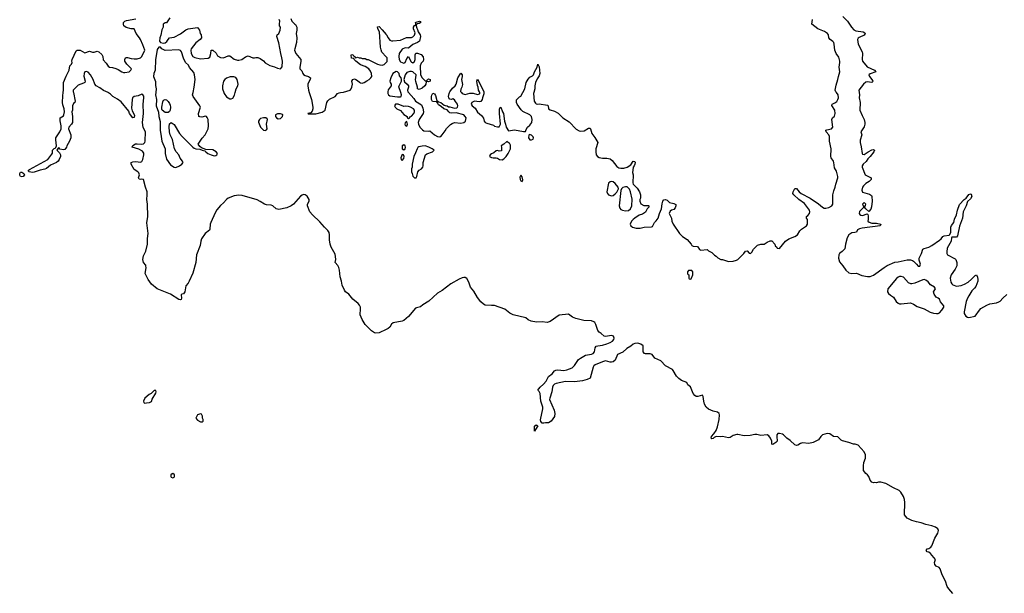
# Model space of a CAD drawing. Header units: inches. Extents: x 2380427 to 2580949, y 385907 to 546039.
# Tile 44 of 121: x 2455243 to 2468030, y 503491 to 510948. Entities that reach past the tile are written whole.
import ezdxf

# ---------------------------------------------------------------- set-up
doc = ezdxf.new("R2010")
doc.units = ezdxf.units.IN
doc.header["$MEASUREMENT"] = 0
for name, color, linetype in [('C4550', 7, 'Continuous'), ('C4551', 7, 'Continuous'), ('C4560', 7, 'Continuous'), ('C4561', 7, 'Continuous')]:
    doc.layers.add(name, color=color, linetype=linetype)

msp = doc.modelspace()

# ---------------------------------------------------------------- linework, layer by layer
at = {"layer": 'C4550', "color": 5, "elevation": 40}
for points in [[(2455941, 510000), (2455964, 509890), (2455959, 509870), (2455943, 509857), (2455930, 509830), (2455927, 509773), (2455920, 509750), (2455928, 509690), (2455927, 509610), (2455917, 509590), (2455880, 509550), (2455878, 509530), (2455906, 509450), (2455906, 509410), (2455890, 509369), (2455856, 509310), (2455850, 509289), (2455830, 509262), (2455810, 509254), (2455766, 509266), (2455750, 509288), (2455742, 509278), (2455727, 509250), (2455758, 509218), (2455771, 509190), (2455771, 509170), (2455754, 509130), (2455741, 509110), (2455719, 509090), (2455644, 509056), (2455590, 509014), (2455570, 509004), (2455510, 508992), (2455430, 508964), (2455410, 508963), (2455366, 508970), (2455358, 508978), (2455357, 508990), (2455370, 508999), (2455609, 509131), (2455662, 509198), (2455668, 509212), (2455669, 509251), (2455690, 509272), (2455704, 509276), (2455714, 509286), (2455721, 509310), (2455710, 509386), (2455714, 509410), (2455765, 509490), (2455782, 509530), (2455781, 509570), (2455768, 509632), (2455770, 509670), (2455810, 509698), (2455817, 509710), (2455825, 509750), (2455822, 509790), (2455801, 509841), (2455797, 509870), (2455801, 509959), (2455808, 510000)], [(2460000, 506920), (2459910, 506878), (2459870, 506873), (2459850, 506879), (2459810, 506905), (2459763, 506950), (2459730, 506987), (2459690, 507050), (2459664, 507110), (2459669, 507191), (2459668, 507210), (2459657, 507237), (2459639, 507259), (2459570, 507317), (2459518, 507378), (2459474, 507410), (2459460, 507430), (2459430, 507499), (2459424, 507550), (2459405, 507605), (2459398, 507690), (2459388, 507728), (2459374, 507754), (2459338, 507790), (2459349, 507831), (2459346, 507870), (2459338, 507898), (2459289, 507990), (2459276, 508030), (2459266, 508086), (2459268, 508150), (2459261, 508181), (2459246, 508206), (2459200, 508250), (2459142, 508322), (2459044, 508410), (2459012, 508450), (2458979, 508530), (2458981, 508550), (2459001, 508590), (2459003, 508610), (2458976, 508656), (2458952, 508672), (2458930, 508674), (2458910, 508668), (2458890, 508655), (2458797, 508550), (2458770, 508528), (2458710, 508501), (2458610, 508479), (2458575, 508490), (2458530, 508529), (2458510, 508539), (2458450, 508542), (2458421, 508550), (2458366, 508586), (2458325, 508605), (2458130, 508662), (2458090, 508665), (2458030, 508660), (2457950, 508629), (2457928, 508612), (2457890, 508569), (2457849, 508531), (2457804, 508476), (2457782, 508438), (2457723, 508310), (2457717, 508290), (2457713, 508227), (2457707, 508213), (2457650, 508168), (2457602, 508098), (2457595, 508070), (2457588, 508012), (2457541, 507890), (2457530, 507790), (2457490, 507654), (2457445, 507550), (2457430, 507525), (2457400, 507490), (2457386, 507410), (2457370, 507385), (2457350, 507382), (2457338, 507370), (2457343, 507330), (2457338, 507310), (2457330, 507305), (2457310, 507310), (2457201, 507381), (2457030, 507451), (2456956, 507510), (2456910, 507570), (2456872, 507650), (2456884, 507724), (2456882, 507750), (2456879, 507759), (2456850, 507793), (2456843, 507830), (2456850, 507879), (2456879, 507941), (2456903, 508030), (2456904, 508104), (2456911, 508170), (2456892, 508308), (2456905, 508390), (2456902, 508550), (2456896, 508610), (2456900, 508670), (2456897, 508710), (2456876, 508770), (2456851, 508871), (2456830, 508876), (2456810, 508870), (2456794, 508874), (2456787, 508890), (2456798, 508930), (2456790, 508957), (2456779, 508970), (2456730, 509001), (2456689, 509071), (2456689, 509090), (2456710, 509098), (2456750, 509103), (2456810, 509094), (2456830, 509103), (2456842, 509130), (2456854, 509190), (2456854, 509214), (2456837, 509237), (2456790, 509263), (2456704, 509290), (2456710, 509313), (2456748, 509332), (2456770, 509335), (2456830, 509329), (2456850, 509332), (2456868, 509352), (2456874, 509370), (2456876, 509490), (2456848, 509548), (2456836, 509610), (2456849, 509730), (2456847, 509850), (2456857, 509930), (2456853, 509953), (2456842, 509970), (2456830, 509979), (2456781, 509959), (2456730, 509950), (2456707, 509930), (2456702, 509910), (2456696, 509796), (2456702, 509762), (2456732, 509708), (2456730, 509678), (2456710, 509673), (2456670, 509729), (2456658, 509758), (2456560, 509880), (2456515, 509915), (2456453, 509950), (2456421, 509981), (2456398, 509998), (2456392, 510000)], [(2457010, 510000), (2457008, 509970), (2457018, 509910), (2457015, 509830), (2457044, 509744), (2457049, 509690), (2457066, 509626), (2457065, 509510), (2457081, 509430), (2457087, 509370), (2457130, 509270), (2457134, 509250), (2457130, 509210), (2457150, 509136), (2457203, 509063), (2457250, 509030), (2457270, 509028), (2457318, 509050), (2457347, 509070), (2457364, 509090), (2457357, 509110), (2457326, 509146), (2457309, 509190), (2457276, 509230), (2457254, 509270), (2457227, 509390), (2457195, 509450), (2457187, 509490), (2457186, 509554), (2457190, 509594), (2457208, 509612), (2457250, 509585), (2457317, 509470), (2457351, 509430), (2457491, 509290), (2457510, 509276), (2457530, 509269), (2457583, 509263), (2457614, 509250), (2457645, 509245), (2457658, 509230), (2457686, 509210), (2457731, 509190), (2457770, 509180), (2457790, 509182), (2457805, 509190), (2457812, 509210), (2457793, 509230), (2457750, 509257), (2457662, 509262), (2457604, 509284), (2457581, 509301), (2457559, 509330), (2457612, 509408), (2457653, 509450), (2457689, 509531), (2457693, 509570), (2457689, 509649), (2457678, 509678), (2457670, 509688), (2457655, 509695), (2457610, 509682), (2457583, 509683), (2457569, 509690), (2457565, 509730), (2457589, 509810), (2457582, 509830), (2457495, 509950), (2457489, 509970), (2457495, 510000)], [(2457895, 510000), (2457898, 509990), (2457930, 509945), (2457970, 509917), (2457990, 509917), (2458010, 509927), (2458032, 509968), (2458040, 510000)], [(2459004, 510000), (2459032, 509912), (2459050, 509810), (2459050, 509790), (2459040, 509760), (2459024, 509736), (2458986, 509730), (2458990, 509725), (2459090, 509726), (2459173, 509747), (2459210, 509770), (2459233, 509870), (2459245, 509895), (2459267, 509913), (2459341, 509950), (2459371, 509989), (2459390, 509997), (2459409, 510000)]]:
    msp.add_lwpolyline(points, dxfattribs=at)
at = {"layer": 'C4550', "color": 5}
for points, elevation in [([(2457130, 509742), (2457095, 509770), (2457090, 509786), (2457089, 509810), (2457101, 509879), (2457110, 509902), (2457130, 509911), (2457150, 509906), (2457170, 509886), (2457190, 509858), (2457197, 509837), (2457202, 509810), (2457199, 509770), (2457190, 509755), (2457170, 509742)], 40), ([(2458610, 509725), (2458590, 509723), (2458567, 509710), (2458563, 509690), (2458577, 509670), (2458600, 509660), (2458630, 509665), (2458655, 509690), (2458658, 509710), (2458654, 509714), (2458630, 509724)], 40), ([(2458410, 509674), (2458370, 509663), (2458355, 509650), (2458345, 509630), (2458346, 509614), (2458370, 509550), (2458390, 509527), (2458410, 509513), (2458430, 509508), (2458450, 509518), (2458456, 509530), (2458449, 509590), (2458459, 509650), (2458457, 509657), (2458438, 509670)], 40), ([(2455270, 508904), (2455253, 508910), (2455246, 508926), (2455243, 508950), (2455254, 508966), (2455270, 508967), (2455296, 508950), (2455305, 508930), (2455287, 508910)], 40), ([(2457010, 506126), (2456990, 506126), (2456951, 506089), (2456925, 506075), (2456870, 506026), (2456852, 505990), (2456853, 505973), (2456865, 505965), (2456890, 505966), (2456930, 505972), (2456954, 505986), (2456965, 506015), (2457010, 506094), (2457015, 506110)], 60), ([(2457590, 505826), (2457554, 505810), (2457532, 505770), (2457550, 505742), (2457590, 505722), (2457610, 505722), (2457618, 505722), (2457626, 505730), (2457626, 505750), (2457618, 505770), (2457616, 505796), (2457602, 505822)], 60), ([(2457230, 505048), (2457210, 505038), (2457205, 505030), (2457205, 505010), (2457210, 505002), (2457230, 504992), (2457250, 505002), (2457255, 505010), (2457255, 505030), (2457250, 505038)], 60)]:
    msp.add_lwpolyline(points, close=True, dxfattribs=dict(at, elevation=elevation))
at = {"layer": 'C4551', "color": 5, "elevation": 40}
for points in [[(2455808, 510000), (2455812, 510030), (2455811, 510130), (2455846, 510214), (2455887, 510290), (2455892, 510348), (2455917, 510370), (2455924, 510390), (2455921, 510410), (2455926, 510430), (2455975, 510545), (2455990, 510552), (2456030, 510551), (2456090, 510518), (2456150, 510538), (2456190, 510525), (2456210, 510525), (2456250, 510538), (2456270, 510532), (2456310, 510496), (2456322, 510470), (2456327, 510427), (2456364, 510384), (2456390, 510342), (2456410, 510330), (2456450, 510326), (2456490, 510315), (2456521, 510301), (2456570, 510269), (2456590, 510261), (2456610, 510260), (2456664, 510270), (2456685, 510290), (2456695, 510310), (2456635, 510370), (2456609, 510409), (2456609, 510431), (2456618, 510450), (2456630, 510458), (2456643, 510457), (2456690, 510443), (2456730, 510437), (2456770, 510439), (2456810, 510450), (2456830, 510471), (2456867, 510550), (2456841, 510621), (2456810, 510689), (2456799, 510710), (2456755, 510770), (2456730, 510829), (2456690, 510829), (2456626, 510846), (2456596, 510870), (2456589, 510890), (2456592, 510910), (2456600, 510920), (2456610, 510930), (2456630, 510939), (2456750, 510961)], [(2457191, 510970), (2457150, 510908), (2457130, 510908), (2457108, 510890), (2457105, 510850), (2457090, 510814), (2457075, 510745), (2457061, 510710), (2457059, 510670), (2457071, 510651), (2457110, 510643), (2457132, 510648), (2457155, 510665), (2457170, 510692), (2457189, 510711), (2457250, 510719), (2457330, 510766), (2457402, 510818), (2457429, 510831), (2457550, 510846), (2457566, 510830), (2457577, 510810), (2457587, 510767), (2457598, 510750), (2457602, 510710), (2457585, 510690), (2457531, 510649), (2457471, 510570), (2457467, 510550), (2457471, 510510), (2457491, 510471), (2457516, 510456), (2457590, 510439), (2457690, 510446), (2457710, 510462), (2457725, 510510), (2457729, 510551), (2457750, 510552), (2457793, 510513), (2457810, 510478), (2457850, 510456), (2457890, 510451), (2457950, 510478), (2457970, 510478), (2458030, 510435), (2458070, 510421), (2458090, 510421), (2458128, 510430), (2458175, 510465), (2458210, 510478), (2458270, 510451), (2458290, 510451), (2458310, 510458), (2458337, 510457), (2458365, 510445), (2458410, 510411), (2458430, 510386), (2458490, 510351), (2458550, 510336), (2458590, 510316), (2458630, 510311), (2458650, 510334), (2458655, 510410), (2458649, 510450), (2458632, 510510), (2458609, 510649), (2458582, 510730), (2458588, 510750), (2458608, 510770), (2458627, 510813), (2458628, 510850), (2458618, 510870), (2458615, 510895), (2458619, 510930), (2458614, 510950)], [(2458765, 510965), (2458778, 510930), (2458810, 510892), (2458824, 510884), (2458841, 510850), (2458841, 510810), (2458834, 510770), (2458841, 510710), (2458837, 510650), (2458814, 510570), (2458813, 510550), (2458828, 510508), (2458893, 510430), (2458894, 510406), (2458879, 510330), (2458881, 510310), (2458905, 510285), (2458919, 510250), (2458930, 510236), (2458950, 510221), (2458992, 510210), (2459018, 510190), (2459016, 510170), (2458986, 510114), (2458984, 510090), (2458994, 510030), (2459004, 510000)], [(2460000, 510467), (2459946, 510526), (2459937, 510557), (2459929, 510590), (2459915, 510790), (2459895, 510830), (2459890, 510854), (2459910, 510858), (2459950, 510818), (2460000, 510757)], [(2457495, 510000), (2457510, 510070), (2457521, 510170), (2457513, 510233), (2457503, 510263), (2457450, 510326), (2457435, 510355), (2457398, 510390), (2457370, 510446), (2457342, 510530), (2457329, 510549), (2457310, 510555), (2457130, 510549), (2457090, 510569), (2457070, 510589), (2457050, 510589), (2457030, 510562), (2457022, 510530), (2457007, 510430), (2457002, 510290), (2456985, 510250), (2456979, 510210), (2457005, 510145), (2457006, 510094), (2457013, 510050), (2457010, 510000)], [(2459409, 510000), (2459450, 510006), (2459533, 510030), (2459549, 510050), (2459557, 510070), (2459564, 510110), (2459558, 510150), (2459568, 510172), (2459590, 510178), (2459610, 510171), (2459630, 510158), (2459654, 510134), (2459670, 510126), (2459690, 510124), (2459715, 510130), (2459750, 510155), (2459782, 510170), (2459804, 510190), (2459814, 510210), (2459813, 510250), (2459800, 510280), (2459779, 510310), (2459730, 510339), (2459670, 510362), (2459608, 510410), (2459586, 510430), (2459582, 510442), (2459550, 510448), (2459547, 510493), (2459570, 510494), (2459578, 510478), (2459594, 510470), (2459598, 510458), (2459610, 510454), (2459630, 510462), (2459650, 510452), (2459672, 510452), (2459690, 510442), (2459730, 510442), (2459750, 510432), (2459770, 510432), (2459890, 510371), (2459922, 510362), (2459950, 510358), (2459974, 510366), (2460000, 510393)], [(2456392, 510000), (2456330, 510029), (2456284, 510064), (2456236, 510090), (2456217, 510110), (2456195, 510170), (2456163, 510230), (2456130, 510267), (2456110, 510276), (2456090, 510272), (2456079, 510250), (2456074, 510214), (2456093, 510150), (2456088, 510132), (2456070, 510121), (2456004, 510096), (2455939, 510030), (2455938, 510010), (2455941, 510000)], [(2458040, 510000), (2458053, 510047), (2458074, 510090), (2458079, 510110), (2458077, 510130), (2458069, 510170), (2458050, 510195), (2458023, 510203), (2457977, 510203), (2457930, 510189), (2457908, 510172), (2457891, 510150), (2457877, 510090), (2457877, 510050), (2457895, 510000)]]:
    msp.add_lwpolyline(points, dxfattribs=at)
at = {"layer": 'C4560', "color": 5, "elevation": 40}
for points in [[(2460023, 510000), (2460024, 509990), (2460031, 509970), (2460050, 509959), (2460150, 509944), (2460190, 509947), (2460198, 509950), (2460202, 509970), (2460191, 510000)], [(2460291, 510000), (2460362, 509922), (2460385, 509890), (2460461, 509841), (2460478, 509798), (2460488, 509750), (2460482, 509730), (2460431, 509650), (2460419, 509610), (2460421, 509590), (2460441, 509550), (2460474, 509514), (2460490, 509503), (2460550, 509498), (2460570, 509502), (2460630, 509451), (2460670, 509431), (2460690, 509426), (2460710, 509431), (2460730, 509451), (2460770, 509505), (2460786, 509534), (2460836, 509584), (2460860, 509600), (2460890, 509611), (2460970, 509602), (2461009, 509611), (2461034, 509630), (2461039, 509670), (2461030, 509688), (2461009, 509709), (2460910, 509735), (2460850, 509734), (2460830, 509739), (2460815, 509750), (2460795, 509775), (2460750, 509788), (2460718, 509818), (2460682, 509842), (2460670, 509866), (2460658, 509878), (2460606, 509886), (2460589, 509910), (2460589, 509949), (2460594, 509966), (2460610, 509994), (2460630, 509982), (2460643, 509963), (2460658, 509898), (2460671, 509890), (2460674, 509874), (2460682, 509878), (2460710, 509870), (2460757, 509837), (2460770, 509831), (2460794, 509830), (2460813, 509813), (2460827, 509813), (2460890, 509796), (2460918, 509802), (2460929, 509811), (2460935, 509830), (2460929, 509850), (2460903, 509883), (2460890, 509908), (2460870, 509917), (2460850, 509909), (2460830, 509914), (2460814, 509930), (2460810, 509950), (2460820, 509990), (2460825, 510000)], [(2460979, 510000), (2460990, 509987), (2461030, 509977), (2461089, 509991), (2461130, 509993), (2461190, 509976), (2461216, 509984), (2461219, 509990), (2461217, 510000)], [(2461270, 510000), (2461270, 509986), (2461255, 509930), (2461247, 509910), (2461230, 509886), (2461210, 509881), (2461150, 509887), (2461116, 509870), (2461108, 509850), (2461117, 509830), (2461156, 509796), (2461190, 509747), (2461240, 509701), (2461265, 509666), (2461275, 509630), (2461290, 509611), (2461310, 509601), (2461395, 509575), (2461410, 509565), (2461450, 509554), (2461470, 509554), (2461488, 509590), (2461474, 509730), (2461476, 509784), (2461480, 509800), (2461490, 509812), (2461511, 509750), (2461526, 509730), (2461539, 509630), (2461554, 509590), (2461561, 509550), (2461590, 509505), (2461670, 509516), (2461786, 509494), (2461810, 509494), (2461818, 509502), (2461818, 509510), (2461839, 509550), (2461870, 509577), (2461893, 509610), (2461897, 509650), (2461891, 509690), (2461870, 509713), (2461776, 509756), (2461754, 509774), (2461703, 509850), (2461694, 509870), (2461695, 509905), (2461734, 509946), (2461750, 509952), (2461776, 510000)], [(2461919, 510000), (2461916, 509990), (2461925, 509890), (2461942, 509862), (2461950, 509855), (2461970, 509851), (2461990, 509854), (2462098, 509838), (2462108, 509828), (2462111, 509790), (2462134, 509774), (2462190, 509759), (2462234, 509734), (2462297, 509670), (2462378, 509618), (2462470, 509526), (2462510, 509503), (2462530, 509500), (2462575, 509505), (2462630, 509539), (2462650, 509539), (2462657, 509530), (2462671, 509470), (2462710, 509418), (2462751, 509350), (2462725, 509270), (2462724, 509230), (2462731, 509190), (2462747, 509170), (2462770, 509156), (2462810, 509146), (2462870, 509146), (2462910, 509139), (2462936, 509116), (2462999, 509039), (2463024, 509024), (2463050, 509019), (2463090, 509019), (2463130, 509031), (2463181, 509059), (2463210, 509107), (2463230, 509105), (2463235, 509090), (2463230, 509070), (2463224, 509050), (2463211, 509030), (2463204, 508990), (2463203, 508963), (2463211, 508930), (2463205, 508825), (2463212, 508810), (2463260, 508760), (2463291, 508710), (2463305, 508670), (2463305, 508630), (2463298, 508610), (2463298, 508590), (2463310, 508554), (2463350, 508532), (2463410, 508534), (2463414, 508530), (2463414, 508510), (2463392, 508488), (2463370, 508448), (2463330, 508422), (2463290, 508409), (2463230, 508369), (2463211, 508350), (2463190, 508328), (2463171, 508290), (2463178, 508270), (2463202, 508250), (2463250, 508236), (2463303, 508237), (2463353, 508253), (2463450, 508254), (2463462, 508258), (2463488, 508310), (2463510, 508332), (2463534, 508370), (2463553, 508430), (2463579, 508490), (2463585, 508555), (2463595, 508590), (2463610, 508605), (2463630, 508612), (2463650, 508602), (2463682, 508570), (2463737, 508557), (2463764, 508544), (2463766, 508530), (2463756, 508504), (2463738, 508482), (2463709, 508471), (2463690, 508458), (2463679, 508430), (2463707, 508370), (2463712, 508328), (2463730, 508291), (2463811, 508170), (2463850, 508131), (2463912, 508090), (2463962, 508030), (2463972, 508012), (2463990, 508002), (2464040, 508000), (2464050, 507994), (2464070, 507962), (2464090, 507951), (2464170, 507962), (2464190, 507942), (2464230, 507922), (2464265, 507885), (2464290, 507872), (2464310, 507852), (2464350, 507832), (2464370, 507831), (2464450, 507806), (2464510, 507811), (2464550, 507821), (2464570, 507831), (2464649, 507910), (2464670, 507939), (2464690, 507945), (2464715, 507915), (2464732, 507908), (2464750, 507925), (2464773, 507967), (2464825, 508015), (2464870, 508031), (2464910, 508031), (2464950, 508056), (2464990, 508072), (2465010, 508072), (2465051, 508031), (2465054, 508010), (2465074, 507990), (2465078, 507978), (2465110, 507974), (2465188, 508070), (2465230, 508101), (2465310, 508131), (2465342, 508150), (2465376, 508204), (2465396, 508224), (2465462, 508270), (2465474, 508290), (2465476, 508304), (2465473, 508350), (2465462, 508370), (2465462, 508390), (2465478, 508402), (2465501, 508430), (2465504, 508450), (2465498, 508470), (2465437, 508557), (2465363, 508610), (2465295, 508670), (2465284, 508690), (2465287, 508710), (2465310, 508752), (2465330, 508752), (2465364, 508710), (2465390, 508688), (2465510, 508626), (2465615, 508555), (2465670, 508510), (2465690, 508500), (2465710, 508496), (2465750, 508505), (2465790, 508530), (2465801, 508550), (2465801, 508670), (2465815, 508725), (2465834, 508770), (2465840, 508810), (2465867, 508890), (2465868, 508910), (2465850, 508977), (2465824, 509024), (2465816, 509090), (2465810, 509108), (2465780, 509150), (2465775, 509170), (2465781, 509270), (2465761, 509370), (2465758, 509430), (2465751, 509451), (2465717, 509490), (2465710, 509510), (2465723, 509517), (2465787, 509530), (2465802, 509550), (2465790, 509650), (2465799, 509670), (2465826, 509694), (2465832, 509730), (2465828, 509770), (2465788, 509832), (2465795, 509850), (2465830, 509866), (2465855, 509885), (2465870, 509910), (2465875, 509930), (2465871, 509971), (2465849, 510000)], [(2466146, 510000), (2466150, 509970), (2466144, 509930), (2466159, 509870), (2466155, 509770), (2466183, 509703), (2466212, 509652), (2466220, 509610), (2466220, 509590), (2466210, 509556), (2466168, 509490), (2466179, 509450), (2466157, 509383), (2466158, 509350), (2466173, 509293), (2466186, 509210), (2466190, 509201), (2466210, 509197), (2466261, 509230), (2466310, 509254), (2466330, 509259), (2466345, 509250), (2466337, 509230), (2466290, 509170), (2466259, 509141), (2466235, 509105), (2466195, 509070), (2466186, 509050), (2466186, 509030), (2466224, 508930), (2466302, 508890), (2466302, 508870), (2466274, 508846), (2466230, 508819), (2466201, 508790), (2466188, 508770), (2466180, 508730), (2466190, 508704), (2466279, 508679), (2466304, 508664), (2466310, 508650), (2466315, 508590), (2466305, 508515), (2466295, 508485), (2466270, 508453), (2466230, 508490), (2466215, 508510), (2466228, 508532), (2466232, 508550), (2466210, 508570), (2466189, 508550), (2466206, 508510), (2466150, 508454), (2466146, 508430), (2466154, 508414), (2466166, 508406), (2466190, 508402), (2466250, 508424), (2466257, 508417), (2466260, 508400), (2466262, 508350), (2466256, 508330), (2466274, 508314), (2466310, 508302), (2466370, 508303), (2466425, 508290), (2466418, 508270), (2466182, 508238), (2466151, 508230), (2466125, 508215), (2466110, 508187), (2466090, 508180), (2466050, 508177), (2466012, 508150), (2465990, 508112), (2465967, 508030), (2465959, 507970), (2465924, 507936), (2465890, 507910), (2465879, 507890), (2465877, 507850), (2465890, 507799), (2465934, 507750), (2465974, 507690), (2466010, 507659), (2466050, 507650), (2466110, 507653), (2466181, 507621), (2466252, 507608), (2466290, 507611), (2466330, 507627), (2466470, 507727), (2466510, 507751), (2466610, 507798), (2466650, 507801), (2466770, 507826), (2466810, 507826), (2466839, 507819), (2466851, 507811), (2466891, 507771), (2466910, 507745), (2466934, 507746), (2466942, 507770), (2466923, 507823), (2466924, 507850), (2466953, 507910), (2466970, 507965), (2466990, 507975), (2467050, 507991), (2467090, 508011), (2467190, 508081), (2467210, 508099), (2467230, 508131), (2467250, 508139), (2467315, 508145), (2467324, 508156), (2467334, 508186), (2467335, 508250), (2467346, 508274), (2467376, 508310), (2467385, 508355), (2467407, 508410), (2467422, 508470), (2467450, 508547), (2467510, 508610), (2467534, 508626), (2467570, 508674), (2467590, 508683), (2467598, 508678), (2467607, 508650), (2467590, 508621), (2467554, 508586), (2467534, 508530), (2467494, 508450), (2467486, 508370), (2467450, 508264), (2467423, 508137), (2467410, 508119), (2467350, 508119), (2467346, 508114), (2467340, 508070), (2467290, 507979), (2467283, 507930), (2467285, 507910), (2467293, 507893), (2467390, 507841), (2467399, 507830), (2467414, 507790), (2467415, 507750), (2467393, 507707), (2467341, 507630), (2467327, 507590), (2467336, 507536), (2467350, 507514), (2467363, 507503), (2467410, 507486), (2467470, 507491), (2467512, 507508), (2467562, 507538), (2467606, 507574), (2467650, 507621), (2467670, 507632), (2467683, 507603), (2467688, 507570), (2467685, 507550), (2467659, 507481), (2467644, 507456), (2467610, 507422), (2467570, 507359), (2467552, 507328), (2467536, 507284), (2467508, 507150), (2467510, 507130), (2467530, 507096), (2467550, 507081), (2467570, 507077), (2467650, 507094), (2467706, 507174), (2467727, 507193), (2467802, 507238), (2467844, 507256), (2467930, 507267), (2467961, 507279), (2467977, 507290), (2468010, 507329), (2468064, 507376)], [(2467362, 503490), (2467309, 503550), (2467290, 503578), (2467265, 503650), (2467224, 503730), (2467195, 503810), (2467185, 503825), (2467146, 503846), (2467127, 503867), (2467123, 503890), (2467135, 503930), (2467073, 504010), (2467050, 504026), (2467029, 504030), (2467014, 504050), (2467029, 504070), (2467050, 504074), (2467075, 504090), (2467089, 504110), (2467129, 504210), (2467165, 504275), (2467175, 504310), (2467168, 504330), (2467138, 504350), (2467090, 504369), (2467010, 504384), (2466950, 504406), (2466890, 504419), (2466830, 504439), (2466770, 504469), (2466734, 504510), (2466739, 504670), (2466733, 504710), (2466719, 504750), (2466686, 504806), (2466666, 504826), (2466590, 504862), (2466490, 504919), (2466425, 504935), (2466395, 504935), (2466370, 504929), (2466350, 504934), (2466330, 504929), (2466310, 504935), (2466290, 504962), (2466270, 505008), (2466255, 505030), (2466230, 505049), (2466202, 505090), (2466201, 505150), (2466207, 505190), (2466229, 505250), (2466229, 505290), (2466209, 505329), (2466130, 505419), (2466092, 505432), (2466070, 505432), (2466010, 505454), (2465930, 505472), (2465910, 505481), (2465870, 505525), (2465810, 505532), (2465763, 505563), (2465731, 505571), (2465670, 505550), (2465649, 505531), (2465615, 505485), (2465549, 505450), (2465490, 505437), (2465410, 505447), (2465382, 505438), (2465350, 505416), (2465330, 505411), (2465310, 505422), (2465250, 505480), (2465207, 505507), (2465164, 505550), (2465150, 505559), (2465110, 505570), (2465090, 505570), (2465077, 505550), (2465074, 505530), (2465079, 505470), (2465064, 505450), (2465023, 505424), (2465009, 505429), (2465011, 505470), (2464994, 505510), (2464970, 505538), (2464950, 505550), (2464870, 505542), (2464815, 505555), (2464790, 505556), (2464730, 505541), (2464650, 505537), (2464570, 505555), (2464555, 505555), (2464510, 505541), (2464470, 505517), (2464450, 505513), (2464372, 505532), (2464350, 505527), (2464290, 505532), (2464262, 505518), (2464250, 505506), (2464230, 505499), (2464224, 505510), (2464226, 505530), (2464256, 505564), (2464287, 505610), (2464306, 505654), (2464327, 505750), (2464331, 505810), (2464326, 505830), (2464307, 505847), (2464250, 505860), (2464190, 505884), (2464157, 505910), (2464137, 505950), (2464126, 505990), (2464118, 506050), (2464110, 506066), (2464050, 506049), (2464030, 506049), (2464010, 506063), (2463989, 506089), (2463954, 506174), (2463920, 506200), (2463907, 506230), (2463837, 506256), (2463802, 506282), (2463773, 506313), (2463730, 506389), (2463719, 506399), (2463630, 506450), (2463570, 506514), (2463490, 506549), (2463456, 506596), (2463430, 506605), (2463370, 506603), (2463355, 506610), (2463341, 506630), (2463341, 506710), (2463309, 506730), (2463270, 506741), (2463230, 506738), (2463210, 506729), (2463178, 506702), (2463127, 506673), (2463074, 506626), (2463006, 506594), (2462976, 506524), (2462950, 506501), (2462930, 506496), (2462910, 506498), (2462850, 506512), (2462810, 506501), (2462717, 506463), (2462701, 506450), (2462689, 506430), (2462651, 506290), (2462611, 506270), (2462550, 506252), (2462450, 506240), (2462330, 506245), (2462210, 506219), (2462188, 506210), (2462170, 506192), (2462162, 506170), (2462152, 506110), (2462127, 506030), (2462125, 506010), (2462185, 505870), (2462192, 505830), (2462190, 505790), (2462144, 505730), (2462112, 505708), (2462070, 505707), (2462050, 505701), (2462030, 505704), (2462010, 505724), (2462007, 505747), (2462037, 505890), (2462036, 505910), (2462012, 505990), (2462000, 506090), (2461990, 506115), (2461973, 506130), (2461983, 506150), (2462001, 506170), (2462045, 506210), (2462079, 506250), (2462110, 506310), (2462157, 506343), (2462190, 506385), (2462206, 506394), (2462230, 506397), (2462310, 506389), (2462350, 506398), (2462416, 506424), (2462447, 506453), (2462502, 506530), (2462527, 506550), (2462590, 506585), (2462670, 506600), (2462692, 506610), (2462708, 506630), (2462717, 506683), (2462730, 506703), (2462750, 506710), (2462810, 506719), (2462870, 506735), (2462910, 506750), (2462942, 506770), (2462959, 506790), (2462964, 506810), (2462955, 506835), (2462930, 506844), (2462850, 506828), (2462833, 506833), (2462795, 506870), (2462770, 506885), (2462750, 506908), (2462724, 506984), (2462710, 507010), (2462699, 507019), (2462670, 507034), (2462570, 507038), (2462465, 507065), (2462423, 507083), (2462370, 507121), (2462250, 507105), (2462130, 507026), (2462091, 507010), (2462030, 507019), (2461955, 507015), (2461885, 507030), (2461848, 507048), (2461814, 507074), (2461653, 507110), (2461610, 507132), (2461545, 507185), (2461410, 507234), (2461370, 507232), (2461290, 507239), (2461266, 507250), (2461230, 507281), (2461190, 507336), (2461139, 507419), (2461098, 507470), (2461076, 507536), (2461050, 507582), (2461030, 507595), (2461010, 507596), (2460990, 507592), (2460950, 507573), (2460844, 507516), (2460730, 507429), (2460668, 507392), (2460556, 507290), (2460478, 507242), (2460450, 507214), (2460396, 507204), (2460383, 507197), (2460290, 507090), (2460230, 507036), (2460211, 507029), (2460093, 507007), (2460070, 506990), (2460050, 506952), (2460030, 506933), (2460000, 506920)]]:
    msp.add_lwpolyline(points, dxfattribs=at)
for points in [[(2460158, 509850), (2460122, 509850), (2460111, 509830), (2460118, 509810), (2460142, 509790), (2460187, 509767), (2460230, 509716), (2460274, 509690), (2460274, 509670), (2460290, 509662), (2460306, 509670), (2460315, 509685), (2460330, 509692), (2460362, 509730), (2460369, 509750), (2460369, 509770), (2460355, 509790), (2460318, 509810), (2460290, 509819), (2460250, 509824), (2460230, 509821)], [(2460270, 509626), (2460250, 509606), (2460246, 509590), (2460250, 509574), (2460270, 509562), (2460279, 509590)], [(2461865, 509455), (2461853, 509447), (2461852, 509410), (2461866, 509386), (2461890, 509385), (2461910, 509394), (2461915, 509410), (2461910, 509426), (2461890, 509448)], [(2461570, 509366), (2461530, 509328), (2461494, 509310), (2461502, 509290), (2461502, 509250), (2461498, 509242), (2461470, 509238), (2461450, 509249), (2461430, 509242), (2461402, 509218), (2461370, 509204), (2461351, 509190), (2461345, 509170), (2461370, 509156), (2461390, 509151), (2461430, 509151), (2461447, 509147), (2461474, 509130), (2461510, 509127), (2461530, 509138), (2461562, 509170), (2461588, 509210), (2461618, 509270), (2461616, 509316), (2461602, 509342), (2461590, 509346)], [(2460210, 509195), (2460191, 509150), (2460198, 509130), (2460210, 509118), (2460230, 509142), (2460234, 509170), (2460229, 509189)], [(2460230, 509319), (2460212, 509310), (2460208, 509290), (2460212, 509270), (2460230, 509258), (2460248, 509270), (2460253, 509290), (2460248, 509310)], [(2460510, 509306), (2460470, 509305), (2460426, 509294), (2460414, 509286), (2460403, 509270), (2460385, 509215), (2460362, 509170), (2460341, 509070), (2460339, 509030), (2460331, 509010), (2460331, 508970), (2460341, 508950), (2460350, 508912), (2460370, 508891), (2460390, 508892), (2460399, 508910), (2460414, 508970), (2460429, 508991), (2460459, 509010), (2460479, 509030), (2460484, 509050), (2460482, 509090), (2460515, 509190), (2460530, 509205), (2460606, 509230), (2460626, 509250), (2460598, 509270), (2460558, 509290)], [(2461750, 508926), (2461740, 508900), (2461741, 508870), (2461750, 508852), (2461770, 508845), (2461776, 508864), (2461770, 508906)], [(2462930, 508844), (2462910, 508839), (2462890, 508821), (2462870, 508710), (2462875, 508690), (2462890, 508671), (2462930, 508659), (2462950, 508663), (2462977, 508683), (2462996, 508704), (2463018, 508750), (2463015, 508770), (2462978, 508818), (2462950, 508839)], [(2463110, 508775), (2463075, 508765), (2463058, 508750), (2463051, 508729), (2463026, 508530), (2463037, 508497), (2463050, 508481), (2463070, 508471), (2463110, 508464), (2463150, 508467), (2463177, 508490), (2463193, 508530), (2463195, 508615), (2463177, 508710), (2463163, 508743), (2463134, 508774)], [(2463970, 507686), (2463930, 507686), (2463914, 507670), (2463914, 507650), (2463918, 507638), (2463934, 507630), (2463934, 507590), (2463938, 507578), (2463950, 507574), (2463962, 507578), (2463986, 507630), (2463986, 507670)], [(2466670, 507609), (2466650, 507603), (2466630, 507584), (2466516, 507450), (2466514, 507410), (2466527, 507387), (2466550, 507365), (2466590, 507341), (2466625, 507285), (2466650, 507262), (2466670, 507253), (2466690, 507253), (2466810, 507267), (2466850, 507251), (2466898, 507218), (2466990, 507191), (2467065, 507145), (2467110, 507132), (2467150, 507129), (2467170, 507130), (2467190, 507139), (2467219, 507170), (2467245, 507210), (2467243, 507230), (2467202, 507282), (2467190, 507313), (2467173, 507330), (2467143, 507343), (2467118, 507378), (2467111, 507410), (2467135, 507450), (2467124, 507470), (2467070, 507501), (2467039, 507539), (2467010, 507564), (2466990, 507569), (2466970, 507567), (2466870, 507525), (2466830, 507514), (2466815, 507515), (2466786, 507526), (2466719, 507599), (2466690, 507609)], [(2461930, 505598), (2461930, 505662), (2461934, 505670), (2461950, 505681), (2461971, 505670)]]:
    msp.add_lwpolyline(points, close=True, dxfattribs=at)
at = {"layer": 'C4561', "color": 5, "elevation": 40}
for points in [[(2465932, 510990), (2465994, 510930), (2466046, 510850), (2466075, 510815), (2466102, 510802), (2466198, 510790), (2466219, 510779), (2466224, 510770), (2466210, 510747), (2466143, 510717), (2466132, 510708), (2466125, 510690), (2466134, 510630), (2466185, 510530), (2466189, 510509), (2466184, 510430), (2466187, 510410), (2466250, 510333), (2466343, 510290), (2466363, 510270), (2466290, 510245), (2466272, 510230), (2466278, 510210), (2466311, 510170), (2466321, 510150), (2466319, 510141), (2466308, 510132), (2466250, 510141), (2466230, 510136), (2466201, 510110), (2466142, 510030), (2466146, 510000)], [(2460000, 510757), (2460006, 510750), (2460026, 510710), (2460050, 510681), (2460070, 510673), (2460090, 510673), (2460190, 510683), (2460265, 510715), (2460330, 510715), (2460350, 510726), (2460372, 510748), (2460378, 510778), (2460355, 510830), (2460358, 510850), (2460370, 510874), (2460382, 510878), (2460387, 510893), (2460384, 510910), (2460390, 510916), (2460434, 510930), (2460445, 510925), (2460451, 510910), (2460430, 510897), (2460405, 510895), (2460394, 510890), (2460391, 510870), (2460399, 510839), (2460410, 510822), (2460416, 510790), (2460445, 510750), (2460450, 510730), (2460434, 510670), (2460410, 510652), (2460350, 510626), (2460298, 510582), (2460290, 510578), (2460250, 510581), (2460210, 510566), (2460170, 510510), (2460165, 510470), (2460170, 510432), (2460190, 510399), (2460230, 510381), (2460250, 510392), (2460270, 510442), (2460290, 510471), (2460323, 510403), (2460330, 510396), (2460350, 510388), (2460370, 510405), (2460379, 510430), (2460379, 510490), (2460389, 510511), (2460410, 510511), (2460455, 510495), (2460483, 510463), (2460487, 510430), (2460483, 510410), (2460458, 510382), (2460444, 510350), (2460447, 510230), (2460470, 510191), (2460510, 510152), (2460530, 510154), (2460538, 510170), (2460550, 510178), (2460572, 510170), (2460574, 510150), (2460550, 510138), (2460530, 510146), (2460522, 510138), (2460518, 510110), (2460505, 510090), (2460470, 510059), (2460430, 510042), (2460409, 510050), (2460409, 510070), (2460386, 510146), (2460383, 510170), (2460389, 510191), (2460393, 510230), (2460350, 510269), (2460330, 510276), (2460310, 510275), (2460270, 510261), (2460248, 510230), (2460231, 510170), (2460241, 510141), (2460276, 510110), (2460291, 510090), (2460291, 510069), (2460278, 510030), (2460282, 510010), (2460291, 510000)], [(2465849, 510000), (2465842, 510010), (2465833, 510033), (2465845, 510095), (2465870, 510170), (2465875, 510210), (2465894, 510270), (2465886, 510330), (2465896, 510390), (2465895, 510410), (2465879, 510459), (2465846, 510510), (2465827, 510550), (2465820, 510630), (2465814, 510650), (2465805, 510665), (2465768, 510690), (2465753, 510710), (2465745, 510750), (2465735, 510770), (2465696, 510796), (2465610, 510829), (2465530, 510890), (2465541, 510950)], [(2460000, 510393), (2460014, 510406), (2460015, 510450), (2460000, 510467)], [(2461776, 510000), (2461804, 510050), (2461821, 510130), (2461845, 510175), (2461870, 510199), (2461903, 510217), (2461917, 510230), (2461930, 510270), (2461965, 510330), (2461970, 510371), (2461990, 510334), (2461998, 510250), (2461990, 510216), (2461963, 510177), (2461940, 510130), (2461933, 510090), (2461934, 510050), (2461919, 510000)], [(2460191, 510000), (2460165, 510075), (2460169, 510090), (2460190, 510122), (2460202, 510150), (2460202, 510170), (2460195, 510190), (2460177, 510217), (2460169, 510250), (2460151, 510271), (2460130, 510276), (2460090, 510249), (2460062, 510190), (2460051, 510150), (2460055, 510130), (2460066, 510110), (2460065, 510090), (2460030, 510038), (2460023, 510010), (2460023, 510000)], [(2460825, 510000), (2460830, 510010), (2460862, 510058), (2460899, 510090), (2460912, 510108), (2460935, 510190), (2460970, 510251), (2460991, 510231), (2460991, 510210), (2460981, 510170), (2460994, 510106), (2460986, 510070), (2460970, 510046), (2460966, 510014), (2460979, 510000)], [(2461217, 510000), (2461215, 510010), (2461202, 510030), (2461199, 510070), (2461189, 510091), (2461178, 510150), (2461190, 510174), (2461210, 510134), (2461271, 510010), (2461270, 510000)]]:
    msp.add_lwpolyline(points, dxfattribs=at)

doc.saveas('drawing.dxf')
